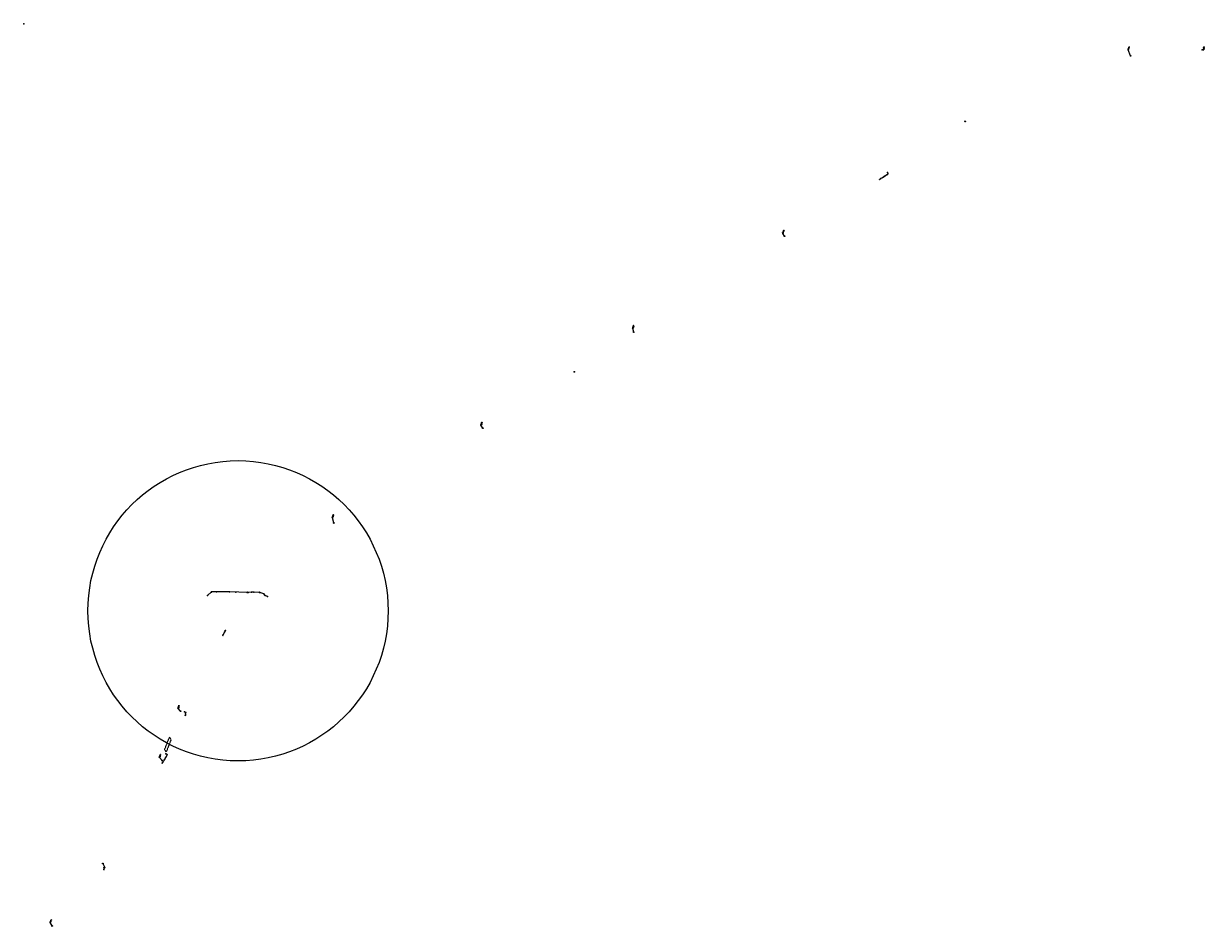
# Model space of a CAD drawing. Extents: x 0 to 213038, y 0 to 462006.
# Tile 107 of 107: x 174940 to 181549, y 456955 to 462006. Entities that reach past the tile are written whole.
import ezdxf
from ezdxf import colors
from ezdxf.entities.mleader import LeaderData, LeaderLine
from ezdxf.enums import TextEntityAlignment as Align
from ezdxf.math import Vec2, Vec3

# ---------------------------------------------------------------- set-up
doc = ezdxf.new("R2010")
doc.units = 0
doc.header["$LTSCALE"] = 20
doc.header["$MEASUREMENT"] = 0
doc.linetypes.add('PV_X_EP', pattern=[0.27, 0.22, -0.05])
doc.linetypes.add('X_Existing 4', pattern=[0.1875, 0.125, -0.0625])
doc.layers.get('0').update_dxf_attribs({"linetype": 'CONTINUOUS'})
for name, color, linetype in [('BR_X_BRIDGE', 210, 'X_Existing 4'), ('OFFSTA_LEAD', 7, 'CONTINUOUS'), ('OFFSTA_TEXT', 7, 'CONTINUOUS'), ('PNTDESC', 3, 'CONTINUOUS'), ('PNTELEV', 5, 'CONTINUOUS'), ('PNTNO', 7, 'CONTINUOUS'), ('PNTS', 3, 'CONTINUOUS'), ('PNTS_DTU-4-30-2025', 1, 'CONTINUOUS'), ('PNTS_MONBOXES', 1, 'CONTINUOUS'), ('PV_X_EOP', 240, 'PV_X_EP'), ('RD_X_BLOCKS', 1, 'CONTINUOUS'), ('RD_X_TEXT', 2, 'CONTINUOUS'), ('SN_X_BLOCKS', 94, 'CONTINUOUS'), ('SN_X_TEXT', 2, 'CONTINUOUS'), ('SV_X_MON_BLOCKS_FOUNDMARK', 7, 'CONTINUOUS'), ('UT_P_TELE_TEXT', 30, 'CONTINUOUS'), ('UT_X_GAS', 2, 'UT_X_GAS (Short)'), ('UT_X_GAS_BLOCKS', 2, 'CONTINUOUS'), ('UT_X_POLES', 1, 'CONTINUOUS')]:
    doc.layers.add(name, color=color, linetype=linetype)
doc.layers.add('SC_SCRATCH-5', color=5, linetype='CONTINUOUS', plot=False)
doc.styles.add('HY-278-M1|ROMANS', font='ROMANS.SHX')
doc.styles.add('LINETYPE', font='romans.shx', dxfattribs={"width": 0.9})
doc.styles.add('PTXT', font='TXT')
doc.styles.add('romans', font='romans.shx', dxfattribs={"width": 0.75, "oblique": 22.5})
doc.linetypes.add('UT_X_GAS (Short)', pattern='A,0.25,-0.15,0.25,-0.15,0.25,-0.15,0.25,-0.15,0.25,["G",LINETYPE,S=0.1,R=0,X=0.056,Y=-0.05],-0.2', length=2.05)
doc.dimstyles.new('20 Scale Prop', dxfattribs={"dimscale": 20, "dimtxt": 0.14, "dimasz": 0.12, "dimexe": 0.05, "dimexo": 0.05, "dimgap": 0.05, "dimtad": 1, "dimzin": 0, "dimdsep": 46, "dimtxsty": 'romans', "dimcen": 0, "dimdle": 0.1, "dimclrd": 1, "dimclre": 1, "dimclrt": 7, "dimaunit": 1, "dimadec": 4, "dimazin": 0, "dimtfac": 1, "dimtmove": 0, "dimatfit": 1, "dimfxl": 1, "dimtvp": 1, "dimtolj": 1, "dimtzin": 0, "dimarcsym": 0})

# ---------------------------------------------------------------- blocks, each defined once
blk = doc.blocks.new('SRVPNO1')
at = {"layer": 'PNTDESC', "style": 'PTXT'}
blk.add_attdef('DESC2', text='', height=1, dxfattribs=at).set_placement((0, -1.75), align=Align.CENTER)
at = {"layer": 'PNTELEV', "style": 'PTXT'}
blk.add_attdef('ELEV2', (1.5, -0.5), '', height=1, dxfattribs=at)
at = {"layer": 'PNTNO', "style": 'PTXT'}
blk.add_attdef('PT#', text='', height=1, dxfattribs=at).set_placement((0, 0.75), align=Align.CENTER)
blk = doc.blocks.new('GMRK')
for p, q in [((0, 0), (-0.05, 0)), ((0, -0.05), (0, 0.05))]:
    blk.add_line(p, q)
at = {"flags": 128}
blk.add_lwpolyline([(0.12, 0.04), (0.12, 0.04), (0.12, 0.05), (0.11, 0.05), (0.11, 0.06), (0.1, 0.06), (0.1, 0.06), (0.09, 0.06), (0.08, 0.06), (0.08, 0.06), (0.07, 0.06), (0.07, 0.06), (0.06, 0.05), (0.06, 0.05), (0.05, 0.04), (0.05, 0.03), (0.05, 0.01), (0.05, -0.01), (0.05, -0.03), (0.05, -0.04), (0.06, -0.05), (0.07, -0.05), (0.07, -0.06), (0.08, -0.06), (0.09, -0.06), (0.1, -0.06), (0.11, -0.06), (0.11, -0.06), (0.12, -0.05), (0.12, -0.05), (0.12, -0.04), (0.12, -0.01), (0.1, -0.01)], dxfattribs=at)
blk = doc.blocks.new('MONBX')
at = {"flags": 128}
for points in [[(-0.08, 0.02), (-0.08, 0.08), (-0.02, 0.08)], [(-0.04, -0.05), (-0.04, 0.05), (0, -0.05), (0.04, 0.05), (0.04, -0.05)], [(0.02, 0.08), (0.08, 0.08), (0.08, 0.02)], [(-0.02, -0.08), (-0.08, -0.08), (-0.08, -0.02)], [(0.08, -0.02), (0.08, -0.08), (0.02, -0.08)]]:
    blk.add_lwpolyline(points, dxfattribs=at)
blk = doc.blocks.new('POST')
at = {"color": 32, "lineweight": -2}
for p, q in [((0, 0.07), (-0.06, 0.04)), ((-0.06, 0.04), (-0.06, -0.04)), ((0.06, 0.04), (0, 0.07)), ((0.06, -0.04), (0.06, 0.04)), ((-0.06, -0.04), (0, -0.08)), ((0, -0.08), (0.06, -0.04))]:
    blk.add_line(p, q, dxfattribs=at)
blk = doc.blocks.new('PP')
at = {"color": 0}
for p, q in [((0.11, 0.18), (0.02, 0.03)), ((0.07, 0.12), (0.15, 0.12)), ((0.11, 0.18), (0.15, 0.18))]:
    blk.add_line(p, q, dxfattribs=at)
blk.add_lwpolyline([(-0.02, -0.03), (-0.07, -0.12)], dxfattribs=at)
blk.add_circle((0, 0), 0.0391, dxfattribs=at)
at = {"color": 0, "extrusion": (0, 0, -1)}
blk.add_arc((-0.15, 0.15), 0.0319, 88.8767, 271.1233, dxfattribs=at)
blk = doc.blocks.new('SGN1P')
for p, q in [((0, 0), (-0.08, 0)), ((0, 0.08), (0, -0.08))]:
    blk.add_line(p, q)

msp = doc.modelspace()

# ---------------------------------------------------------------- linework, layer by layer
at = {"layer": 'BR_X_BRIDGE'}
msp.add_lwpolyline([(175729.1, 457943.5), (175756.3, 458013.5), (175765.6, 458001.5), (175738.4, 457931.6)], close=True, dxfattribs=at)
at = {"layer": 'PNTS'}
msp.add_point((174941, 462005.2, 1309.9), dxfattribs=at)
at = {"layer": 'PNTS_DTU-4-30-2025'}
for p in [(181544.6, 461869.3, 1207.5), (181544.8, 461874.7, 1207.4), (181547.1, 461873.5, 1207.3), (181536.4, 461858.9, 1206.3), (181544.8, 461864.6, 1207.2), (181547.3, 461865.2, 1207), (180209.6, 461458.8, 1219.3), (180209.6, 461458.7, 1219.3), (180209.6, 461458.7, 1219.4), (179774.9, 461172.5, 1224.5), (178021.8, 460057.9, 1245.3), (178022.9, 460058, 1245.2), (176676, 459212.2, 1258.2), (175991.2, 458826.5, 1279.2), (175991.7, 458827.7, 1279.2), (176020, 458827.6, 1275.6), (176092.9, 458826.8, 1261.9), (176128, 458825.4, 1257.7), (175969.9, 458807.3, 1289.3), (176191.8, 458823.7, 1260.8), (176196.9, 458823.7, 1261.8), (176215.4, 458824.8, 1263.6), (176228, 458824.3, 1263.4), (176259.6, 458823.9, 1270.1), (176262.6, 458822.3, 1272.1), (176262.6, 458822.3, 1272), (176284.9, 458816.1, 1282.1), (176292.7, 458806.3, 1286.6), (176304.8, 458801, 1288.8), (176067.5, 458608, 1265.3), (175839.8, 458155.7, 1270.8), (175736.3, 457920.6, 1267.1), (175714.9, 457883.6, 1271.5)]:
    msp.add_point(p, dxfattribs=at)
at = {"layer": 'PNTS_MONBOXES'}
for p in [(181135.9, 461825.5, 1211.7), (181135.9, 461825.4, 1211.8), (181135.9, 461825.4, 1211.7), (179198.6, 460816.2, 1233.2), (179198.6, 460816.2, 1233.2), (179198.6, 460816.2, 1233.2), (178354.7, 460279.6, 1242.9), (178354.7, 460279.5, 1243), (178354.7, 460279.5, 1243.1), (177510.7, 459743, 1250.1), (177510.7, 459743, 1250), (177510.7, 459743, 1250), (175819, 458159.3, 1270.7), (175819, 458159.3, 1270.7), (175819.1, 458159.3, 1270.6), (175383.6, 457307.7, 1272.7), (175383.6, 457307.6, 1272.8), (175383.7, 457307.7, 1272.9), (175099.6, 456957.6, 1274.1), (175099.6, 456957.6, 1274), (175099.6, 456957.6, 1274)]:
    msp.add_point(p, dxfattribs=at)
at = {"layer": 'PV_X_EOP', "elevation": 1207.4}
msp.add_lwpolyline([(181544.8, 461874.7), (181544.6, 461869.3), (181544.8, 461864.6)], dxfattribs=at)
at = {"layer": 'RD_X_BLOCKS'}
msp.add_circle((176140.3, 458720.8), 840, dxfattribs=at)
at = {"layer": 'UT_X_GAS', "flags": 128}
msp.add_lwpolyline([(176304.8, 458801), (176292.7, 458806.3), (176284.9, 458816.1), (176262.6, 458822.3), (176262.6, 458822.3), (176228, 458824.3), (176215.4, 458824.8), (176196.9, 458823.7), (176092.9, 458826.8), (176020, 458827.6), (175991.7, 458827.7), (175969.9, 458807.3)], dxfattribs=at)
msp.add_lwpolyline([(176304.8, 458801), (176292.7, 458806.3), (176284.9, 458816.1), (176262.6, 458822.3), (176262.6, 458822.3), (176228, 458824.3), (176215.4, 458824.8), (176196.9, 458823.7), (176092.9, 458826.8), (176020, 458827.6), (175991.7, 458827.7), (175969.9, 458807.3)], dxfattribs=at)

# ---------------------------------------------------------------- block references
at = {"layer": 'PNTS', "xscale": 0.2, "yscale": 0.2, "zscale": 0.2}
msp.add_blockref('SRVPNO1', (174941, 462005.2, 1309.9), dxfattribs=at).add_auto_attribs({'PT#': 'BASE_1', 'ELEV2': '1309.940', 'DESC2': 'Base Setup,'})
at = {"layer": 'PNTS_DTU-4-30-2025', "xscale": 0.2, "yscale": 0.2, "zscale": 0.2}
for p, values in [((181544.6, 461869.3, 1207.5), {'PT#': 'V3', 'ELEV2': '1207.457', 'DESC2': 'X-END/PAVEMENT'}), ((181544.8, 461874.7, 1207.4), {'PT#': 'V1', 'ELEV2': '1207.358', 'DESC2': 'X-END/PAVEMENT'}), ((181547.1, 461873.5, 1207.3), {'PT#': 'V5', 'ELEV2': '1207.301', 'DESC2': 'SIGNPV-WELCOME TO'}), ((181547.3, 461865.2, 1207), {'PT#': 'V6', 'ELEV2': '1206.995', 'DESC2': 'SIGNPV-WELCOME TO'}), ((181536.4, 461858.9, 1206.3), {'PT#': 'V4', 'ELEV2': '1206.303', 'DESC2': 'SIGNPB-END'}), ((181544.8, 461864.6, 1207.2), {'PT#': 'V2', 'ELEV2': '1207.214', 'DESC2': 'X-END/PAVEMENT'}), ((180209.6, 461458.7, 1219.3), {'PT#': 'V10', 'ELEV2': '1219.299', 'DESC2': 'X-INDACATION'}), ((180209.6, 461458.7, 1219.4), {'PT#': 'V12', 'ELEV2': '1219.407', 'DESC2': 'X-INDACATION'}), ((180209.6, 461458.8, 1219.3), {'PT#': 'V11', 'ELEV2': '1219.297', 'DESC2': 'X-INDACATION'}), ((179774.9, 461172.5, 1224.5), {'PT#': 'V13', 'ELEV2': '1224.501', 'DESC2': 'POST-6"X6" WOOD#18'}), ((178022.9, 460058, 1245.2), {'PT#': 'V21', 'ELEV2': '1245.167', 'DESC2': 'SIGNPB-PET WAISTE'}), ((178021.8, 460057.9, 1245.3), {'PT#': 'V20', 'ELEV2': '1245.337', 'DESC2': 'X'}), ((176676, 459212.2, 1258.2), {'PT#': 'V25', 'ELEV2': '1258.217', 'DESC2': 'X-INDACATION'}), ((175991.2, 458826.5, 1279.2), {'PT#': 'D305', 'ELEV2': '1279.225', 'DESC2': 'GLM-3"PLST'}), ((175991.7, 458827.7, 1279.2), {'PT#': 'D304', 'ELEV2': '1279.163', 'DESC2': 'GL-6"STL'}), ((176020, 458827.6, 1275.6), {'PT#': 'D303', 'ELEV2': '1275.609', 'DESC2': 'GL-6"STL'}), ((176092.9, 458826.8, 1261.9), {'PT#': 'D302', 'ELEV2': '1261.872', 'DESC2': 'GL-6"STL'}), ((176128, 458825.4, 1257.7), {'PT#': 'D301', 'ELEV2': '1257.668', 'DESC2': 'GLM-"PLST'}), ((175969.9, 458807.3, 1289.3), {'PT#': 'D306', 'ELEV2': '1289.299', 'DESC2': 'GL ^ 2-6"STL'}), ((176191.8, 458823.7, 1260.8), {'PT#': 'D300', 'ELEV2': '1260.808', 'DESC2': 'GLM-2"STL'}), ((176196.9, 458823.7, 1261.8), {'PT#': 'D299', 'ELEV2': '1261.783', 'DESC2': 'GL-3"STL'}), ((176215.4, 458824.8, 1263.6), {'PT#': 'D298', 'ELEV2': '1263.611', 'DESC2': 'GL-3"STL'}), ((176228, 458824.3, 1263.4), {'PT#': 'D297', 'ELEV2': '1263.383', 'DESC2': 'GL-3"STL'}), ((176259.6, 458823.9, 1270.1), {'PT#': 'D296', 'ELEV2': '1270.142', 'DESC2': 'GLM-2"STL'}), ((176262.6, 458822.3, 1272.1), {'PT#': 'D294', 'ELEV2': '1272.125', 'DESC2': 'GL-6"STL'}), ((176262.6, 458822.3, 1272), {'PT#': 'D295', 'ELEV2': '1272.023', 'DESC2': 'GL-6"STL'}), ((176284.9, 458816.1, 1282.1), {'PT#': 'D293', 'ELEV2': '1282.140', 'DESC2': 'GL-6"STL'}), ((176292.7, 458806.3, 1286.6), {'PT#': 'D292', 'ELEV2': '1286.565', 'DESC2': 'GL-6"STL'}), ((176304.8, 458801, 1288.8), {'PT#': 'D291', 'ELEV2': '1288.834', 'DESC2': 'GL ^ 1-6"STL'}), ((176067.5, 458608, 1265.3), {'PT#': 'V26', 'ELEV2': '1265.257', 'DESC2': 'PP-W/DROP ABANDON'}), ((175839.8, 458155.7, 1270.8), {'PT#': 'V30', 'ELEV2': '1270.810', 'DESC2': 'POST-CONCRETE'}), ((175736.3, 457920.6, 1267.1), {'PT#': 'V31', 'ELEV2': '1267.149', 'DESC2': 'POST-6"X6" WOODEN#17'}), ((175714.9, 457883.6, 1271.5), {'PT#': 'V32', 'ELEV2': '1271.537', 'DESC2': 'X-INDACATION'})]:
    msp.add_blockref('SRVPNO1', p, dxfattribs=at).add_auto_attribs(values)
at = {"layer": 'PNTS_MONBOXES', "xscale": 0.2, "yscale": 0.2, "zscale": 0.2}
for p, values in [((181135.9, 461825.5, 1211.7), {'PT#': 'V7', 'ELEV2': '1211.672', 'DESC2': 'MONBOX'}), ((181135.9, 461825.4, 1211.7), {'PT#': 'V9', 'ELEV2': '1211.717', 'DESC2': 'MONBOX'}), ((181135.9, 461825.4, 1211.8), {'PT#': 'V8', 'ELEV2': '1211.790', 'DESC2': 'MONBOX'}), ((179198.6, 460816.2, 1233.2), {'PT#': 'V14', 'ELEV2': '1233.218', 'DESC2': 'MONBOX'}), ((179198.6, 460816.2, 1233.2), {'PT#': 'V15', 'ELEV2': '1233.172', 'DESC2': 'MONBOX'}), ((179198.6, 460816.2, 1233.2), {'PT#': 'V16', 'ELEV2': '1233.244', 'DESC2': 'MONBOX'}), ((178354.7, 460279.6, 1242.9), {'PT#': 'V17', 'ELEV2': '1242.945', 'DESC2': 'MONBOX'}), ((178354.7, 460279.5, 1243), {'PT#': 'V18', 'ELEV2': '1243.034', 'DESC2': 'MONBOX'}), ((178354.7, 460279.5, 1243.1), {'PT#': 'V19', 'ELEV2': '1243.111', 'DESC2': 'MONBOX'}), ((177510.7, 459743, 1250), {'PT#': 'V23', 'ELEV2': '1250.048', 'DESC2': 'MONBOX'}), ((177510.7, 459743, 1250), {'PT#': 'V24', 'ELEV2': '1250.030', 'DESC2': 'MONBOX'}), ((177510.7, 459743, 1250.1), {'PT#': 'V22', 'ELEV2': '1250.071', 'DESC2': 'MONBOX'}), ((175819, 458159.3, 1270.7), {'PT#': 'V28', 'ELEV2': '1270.747', 'DESC2': 'MONBOX'}), ((175819, 458159.3, 1270.7), {'PT#': 'V27', 'ELEV2': '1270.657', 'DESC2': 'MONBOX'}), ((175819.1, 458159.3, 1270.6), {'PT#': 'V29', 'ELEV2': '1270.567', 'DESC2': 'MONBOX'}), ((175383.6, 457307.7, 1272.7), {'PT#': 'V34', 'ELEV2': '1272.682', 'DESC2': 'MONBOX'}), ((175383.6, 457307.6, 1272.8), {'PT#': 'V35', 'ELEV2': '1272.838', 'DESC2': 'MONBOX'}), ((175383.7, 457307.7, 1272.9), {'PT#': 'V33', 'ELEV2': '1272.885', 'DESC2': 'MONBOX'}), ((175099.6, 456957.6, 1274.1), {'PT#': 'V36', 'ELEV2': '1274.085', 'DESC2': 'MONBOX'}), ((175099.6, 456957.6, 1274), {'PT#': 'V37', 'ELEV2': '1274.045', 'DESC2': 'MONBOX'}), ((175099.6, 456957.6, 1274), {'PT#': 'V38', 'ELEV2': '1274.048', 'DESC2': 'MONBOX'})]:
    msp.add_blockref('SRVPNO1', p, dxfattribs=at).add_auto_attribs(values)
at = {"layer": 'RD_X_BLOCKS', "xscale": 20, "yscale": 20, "zscale": 20}
for p in [(179774.9, 461172.5, 1224.5), (179774.9, 461172.5, 1224.5), (175839.8, 458155.7, 1270.8), (175839.8, 458155.7, 1270.8), (175736.3, 457920.6, 1267.1), (175736.3, 457920.6, 1267.1)]:
    msp.add_blockref('POST', p, dxfattribs=at)
at = {"layer": 'SC_SCRATCH-5', "xscale": 20, "yscale": 20, "zscale": 20}
for p in [(181135.9, 461825.5, 1211.7), (181135.9, 461825.4, 1211.7), (179198.6, 460816.2, 1233.2), (179198.6, 460816.2, 1233.2), (178354.7, 460279.6, 1242.9), (178354.7, 460279.5, 1243.1), (177510.7, 459743, 1250.1), (177510.7, 459743, 1250), (177510.7, 459743, 1250.1), (177510.7, 459743, 1250), (175819, 458159.3, 1270.7), (175819.1, 458159.3, 1270.6), (175819.1, 458159.3, 1270.6), (175383.6, 457307.7, 1272.7), (175383.6, 457307.7, 1272.7), (175383.6, 457307.6, 1272.8), (175383.6, 457307.6, 1272.8), (175099.6, 456957.6, 1274.1), (175099.6, 456957.6, 1274)]:
    msp.add_blockref('MONBX', p, dxfattribs=at)
at = {"layer": 'SN_X_BLOCKS', "xscale": 20, "yscale": 20, "zscale": 20}
for p, rotation in [((181536.4, 461858.9, 1206.3), 184.6425852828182), ((178022.9, 460058, 1245.2), 122.4143256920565)]:
    msp.add_blockref('SGN1P', p, dxfattribs=dict(at, rotation=rotation))
at = {"layer": 'SV_X_MON_BLOCKS_FOUNDMARK', "xscale": 20, "yscale": 20, "zscale": 20}
for p, rotation in [((181135.9, 461825.4, 1211.8), 10.5452053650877), ((180209.6, 461458.8, 2431.1), 42.95308518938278), ((179198.6, 460816.2, 1233.2), 31.22841883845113), ((178354.7, 460279.5, 1243), 31.68481985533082), ((177510.7, 459743, 1250), 32.3696594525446), ((176676, 459212.2, 2528.9), 32.77838533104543), ((175819, 458159.3, 1270.7), 69.19706661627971), ((175714.9, 457883.6, 1271.5), 69.30393087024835), ((175383.7, 457307.7, 1272.9), 50.94837899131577), ((175099.6, 456957.6, 1274), 50.94837894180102)]:
    msp.add_blockref('MONBX', p, dxfattribs=dict(at, rotation=rotation))
for p in [(175099.6, 456957.6, 1274.1), (175099.6, 456957.6, 1274)]:
    msp.add_blockref('MONBX', p, dxfattribs=at)
at = {"layer": 'UT_X_GAS_BLOCKS', "xscale": 20, "yscale": 20, "zscale": 20}
for p in [(175991.2, 458826.5, 1279.2), (175991.2, 458826.5, 1279.2), (176128, 458825.4, 1257.7), (176128, 458825.4, 1257.7), (176191.8, 458823.7, 1260.8), (176191.8, 458823.7, 1260.8), (176259.6, 458823.9, 1270.1), (176259.6, 458823.9, 1270.1)]:
    msp.add_blockref('GMRK', p, dxfattribs=at)
at = {"layer": 'UT_X_POLES', "xscale": 20, "yscale": 20, "zscale": 20}
msp.add_blockref('PP', (176067.5, 458608, 1265.3), dxfattribs=at)
msp.add_blockref('PP', (176067.5, 458608, 1265.3), dxfattribs=at)

# ---------------------------------------------------------------- texts
at = {"layer": 'OFFSTA_TEXT', "style": 'HY-278-M1|ROMANS'}
for s, p in [('0.01LT', (181120.4, 461859.8)), ('STA.1073+92.99', (181123.9, 461858.9)), ('0.15LT', (179187.8, 460832.7)), ('STA.1051+92.90', (179191.3, 460831.8)), ('0.02LT', (178347.5, 460300.6)), ('STA.1041+92.85', (178351, 460299.7)), ('0.08LT', (177498.5, 459759.6)), ('STA.1031+92.71', (177501.9, 459758.7)), ('0.00LT', (176667, 459241.2)), ('STA.1022+03.49', (176670.5, 459240.3)), ('0.00RT', (175803, 458175.6)), ('STA.1008+22.21', (175806.5, 458174.7)), ('0.00RT', (175698.8, 457900.7)), ('STA.1005+27.53', (175702.3, 457899.8)), ('0.00RT', (175087.9, 456977.8)), ('STA.994+09.48', (175091.4, 456976.9))]:
    msp.add_text(s, height=1.6, rotation=255.52131, dxfattribs=at).set_placement(p, align=Align.MIDDLE_RIGHT)
for s, p in [('0.00RT', (175390.2, 457289)), ('STA.998+60.28', (175393.7, 457288.1))]:
    msp.add_text(s, height=1.6, rotation=255.52131, dxfattribs=at).set_placement(p, align=Align.MIDDLE_LEFT)
at = {"layer": 'SN_X_TEXT', "insert": (181546.8, 461858.2), "char_height": 2.4, "attachment_point": 1, "rotation": 185.46406, "style": 'romans'}
msp.add_mtext_dynamic_manual_height_columns('"END"', width=8.703, gutter_width=12, heights=[0], dxfattribs=at)
at = {"layer": 'UT_P_TELE_TEXT', "insert": (176067.6, 458604.1), "char_height": 2.4, "attachment_point": 1, "rotation": 244.26328, "style": 'romans'}
msp.add_mtext_dynamic_manual_height_columns('ABANDON W/DROP', width=25.952, gutter_width=12, heights=[0], dxfattribs=at)

# ---------------------------------------------------------------- leaders
at = {"layer": 'OFFSTA_LEAD', "has_arrowhead": 0}
for points, override in [([(181135.9, 461825.4), (181122, 461858.7), (181127.1, 461878.2)], {"dimscale": 1, "dimasz": 2}), ([(179198.6, 460816.2), (179189.4, 460831.7), (179194.4, 460851.2)], {"dimscale": 1, "dimasz": 2}), ([(178354.7, 460279.5), (178349.1, 460299.6), (178354.1, 460319.2)], {"dimscale": 1, "dimasz": 2}), ([(177510.7, 459743), (177500, 459758.6), (177505, 459777.7)], {"dimscale": 1, "dimasz": 2}), ([(176676, 459212.2), (176668.6, 459240.2), (176673.6, 459259.7)], {"dimscale": 1, "dimasz": 2}), ([(175819, 458159.3), (175804.6, 458174.6), (175809.5, 458193.7)], {"dimscale": 20, "dimasz": 0.1}), ([(175714.9, 457883.6), (175700.4, 457899.6), (175705.5, 457919.2)], {"dimscale": 20, "dimasz": 0.1}), ([(175383.7, 457307.7), (175392.1, 457289.1), (175387.4, 457271)], {"dimscale": 20, "dimasz": 0.1}), ([(175099.6, 456957.6), (175089.5, 456976.7), (175094.1, 456994.8)], {"dimscale": 20, "dimasz": 0.1})]:
    msp.add_leader(points, dimstyle='20 Scale Prop', override=override, dxfattribs=at)
at = {"layer": 'RD_X_TEXT'}
ml = msp.add_multileader_mtext('Standard', dxfattribs=at)
ml.set_content('6"X6" WOODEN POST MILE MARKER 18', color=256, style='romans')
ml.set_leader_properties(color=1, linetype='CONTINUOUS', lineweight=-1)
ml.build(insert=Vec2(0, 0))
ml.multileader.update_dxf_attribs({"text_right_attachment_type": 3, "dogleg_length": 0.1, "arrow_head_size": 2.4, "scale": 20})
ctx = ml.context
ctx.base_point, ctx.scale, ctx.char_height, ctx.arrow_head_size, ctx.landing_gap_size, ctx.plane_origin, ctx.plane_x_axis, ctx.plane_y_axis = Vec3(179777.6, 461163.9), 20, 2.4, 2.4, 0.6, Vec3(179789.9, 461164), Vec3(-0.844001, -0.536342), Vec3(0.536342, -0.844001)
ctx.right_attachment = 3
notes = []
notes.append((ctx, [(0, (1, 1, 0), (179779.3, 461164.9), (-0.844001, -0.536342), 2, [(0, [(179776.2, 461171.8)], 0, [])])]))
ctx.mtext.insert, ctx.mtext.text_direction, ctx.mtext.rotation, ctx.mtext.flow_direction = Vec3(179777.8, 461162.5), Vec3(-0.844001, -0.536342), 3.707689, 5
ml = msp.add_multileader_mtext('Standard', dxfattribs=at)
ml.set_content('CONC. POST', color=256, style='romans')
ml.set_leader_properties(color=1, linetype='CONTINUOUS', lineweight=-1)
ml.build(insert=Vec2(0, 0))
ml.multileader.update_dxf_attribs({"text_right_attachment_type": 3, "dogleg_length": 0.1, "arrow_head_size": 2.4, "scale": 20})
ctx = ml.context
ctx.base_point, ctx.scale, ctx.char_height, ctx.arrow_head_size, ctx.landing_gap_size, ctx.plane_origin, ctx.plane_x_axis, ctx.plane_y_axis = Vec3(175847.3, 458151.9), 20, 2.4, 2.4, 0.6, Vec3(175849, 458157.1), Vec3(-0.15269, -0.988274), Vec3(0.988274, -0.15269)
ctx.right_attachment = 3
notes.append((ctx, [(0, (1, 1, 0), (175847.6, 458153.9), (-0.15269, -0.988274), 2, [(0, [(175841.1, 458156.5)], 0, [])])]))
ctx.mtext.insert, ctx.mtext.text_direction, ctx.mtext.rotation, ctx.mtext.flow_direction = Vec3(175848.4, 458151.1), Vec3(-0.15269, -0.988274), 4.559099, 5
ml = msp.add_multileader_mtext('Standard', dxfattribs=at)
ml.set_content('6"X6" WOODEN POST MILE MARKER 17', color=256, style='romans')
ml.set_leader_properties(color=1, linetype='CONTINUOUS', lineweight=-1)
ml.build(insert=Vec2(0, 0))
ml.multileader.update_dxf_attribs({"text_right_attachment_type": 3, "dogleg_length": 0.1, "arrow_head_size": 2.4, "scale": 20})
ctx = ml.context
ctx.base_point, ctx.scale, ctx.char_height, ctx.arrow_head_size, ctx.landing_gap_size, ctx.plane_origin, ctx.plane_x_axis, ctx.plane_y_axis = Vec3(175744.5, 457914.7), 20, 2.4, 2.4, 0.6, Vec3(175749.2, 457917.5), Vec3(-0.517161, -0.855888), Vec3(0.855888, -0.517161)
ctx.right_attachment = 3
notes.append((ctx, [(0, (1, 1, 0), (175745.5, 457916.4), (-0.517161, -0.855888), 2, [(0, [(175737.6, 457921.3)], 0, [])])]))
ctx.mtext.insert, ctx.mtext.text_direction, ctx.mtext.rotation, ctx.mtext.flow_direction = Vec3(175745.2, 457913.6), Vec3(-0.517161, -0.855888), 4.168859, 5
for ctx, leaders in notes:
    for number, flags, end, landing, length, lines in leaders:
        leader = LeaderData()
        leader.index, (leader.has_last_leader_line, leader.has_dogleg_vector, leader.attachment_direction) = number, flags
        leader.last_leader_point, leader.dogleg_vector, leader.dogleg_length = Vec3(end), Vec3(landing), length
        for number, points, colour, breaks in lines:
            line = LeaderLine()
            line.index, line.vertices, line.color, line.breaks = number, Vec3.list(points), colors.encode_raw_color(colour), breaks
            leader.lines.append(line)
        ctx.leaders.append(leader)

doc.saveas('drawing.dxf')
